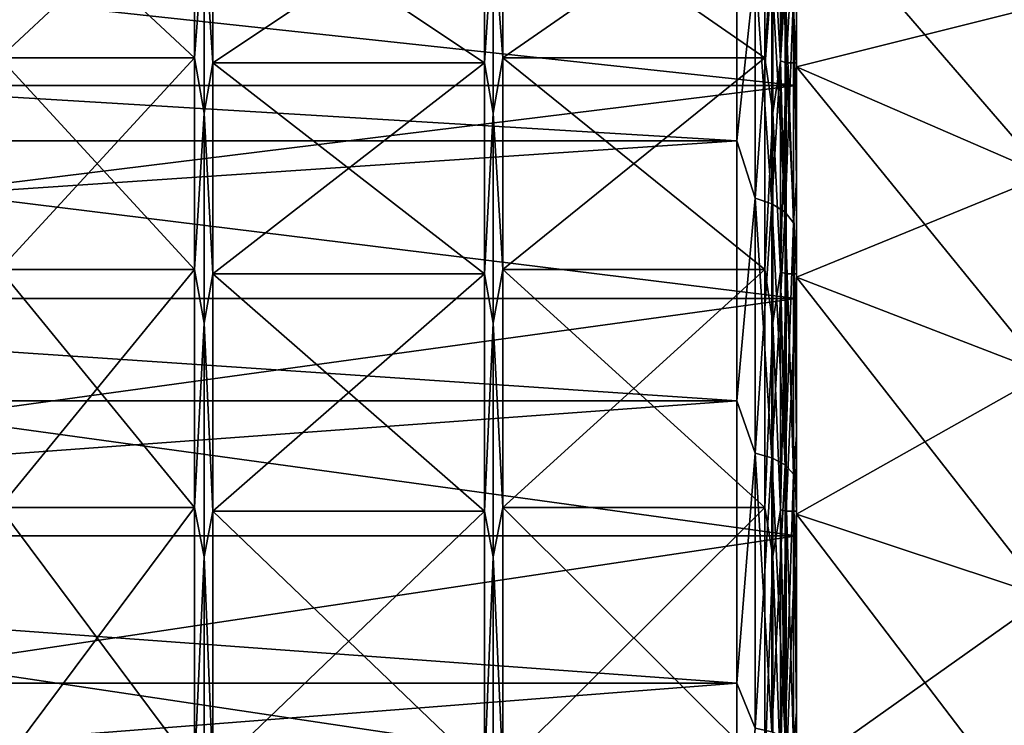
# Model space of a CAD drawing. Header units: metres. Extents: x 59 to 124, y -85 to 86.
# Tile 34 of 186: x 97.47 to 105.75, y 10.34 to 16.27. Entities that reach past the tile are written whole.
import ezdxf

# ---------------------------------------------------------------- set-up
doc = ezdxf.new("R2010")
doc.units = ezdxf.units.M
doc.layers.add('solid_21414500', color=7, linetype='CONTINUOUS')

msp = doc.modelspace()

# ---------------------------------------------------------------- linework, layer by layer
at = {"layer": 'solid_21414500'}
for points in [[(97.300003, 17.477589, -11.091615), (98.939323, 17.477589, -11.091615), (98.939323, 15.949624, -13.194676)], [(97.300003, 15.949624, -13.194676), (97.300003, 17.477589, -11.091615), (98.939323, 15.949624, -13.194676)], [(97.300003, 15.949624, 13.194676), (98.939323, 15.949624, 13.194676), (98.939323, 17.477589, 11.091615)], [(97.300003, 17.477589, 11.091615), (97.300003, 15.949624, 13.194676), (98.939323, 17.477589, 11.091615)], [(99.020859, 17.024517, -11.751176), (98.939323, 15.949624, -13.194676), (98.939323, 17.477589, -11.091615)], [(99.020859, 17.024517, 11.751176), (98.939323, 17.477589, 11.091615), (98.939323, 15.949624, 13.194676)], [(101.449142, 17.024517, 11.751176), (101.530678, 15.949624, 13.194676), (101.530678, 17.477589, 11.091615)], [(101.449142, 17.024517, -11.751176), (101.530678, 17.477589, -11.091615), (101.530678, 15.949624, -13.194676)], [(101.530678, 17.477589, -11.091615), (103.735001, 17.477589, -11.091615), (103.735001, 15.949624, -13.194676)], [(101.530678, 15.949624, -13.194676), (101.530678, 17.477589, -11.091615), (103.735001, 15.949624, -13.194676)], [(101.530678, 15.949624, 13.194676), (103.735001, 15.949624, 13.194676), (103.735001, 17.477589, 11.091615)], [(101.530678, 17.477589, 11.091615), (101.530678, 15.949624, 13.194676), (103.735001, 17.477589, 11.091615)], [(103.802521, 17.02943, -11.754567), (103.735001, 15.949624, -13.194676), (103.735001, 17.477589, -11.091615)], [(103.802521, 17.02943, 11.754567), (103.735001, 17.477589, 11.091615), (103.735001, 15.949624, 13.194676)], [(99.020859, 17.024517, -11.751176), (99.093475, 17.432686, -11.063119), (99.093475, 15.908648, -13.160778)], [(99.020859, 17.024517, 11.751176), (99.093475, 15.908648, 13.160778), (99.093475, 17.432686, 11.063119)], [(101.376526, 15.908648, -13.160778), (99.093475, 15.908648, -13.160778), (99.093475, 17.432686, -11.063119)], [(101.376526, 15.908648, -13.160778), (99.093475, 17.432686, -11.063119), (101.376526, 17.432686, -11.063119)], [(101.376526, 17.432686, 11.063119), (99.093475, 17.432686, 11.063119), (99.093475, 15.908648, 13.160778)], [(101.376526, 17.432686, 11.063119), (99.093475, 15.908648, 13.160778), (101.376526, 15.908648, 13.160778)], [(101.376526, 15.908648, -13.160778), (101.376526, 17.432686, -11.063119), (101.449142, 17.024517, -11.751176)], [(101.376526, 17.432686, 11.063119), (101.376526, 15.908648, 13.160778), (101.449142, 17.024517, 11.751176)], [(103.866585, 17.451923, -11.075328), (103.866585, 15.926203, -13.175302), (103.802521, 17.02943, -11.754567)], [(103.866585, 15.926203, 13.175302), (103.866585, 17.451923, 11.075328), (103.802521, 17.02943, 11.754567)], [(103.913132, 15.908648, -13.160778), (103.866585, 15.926203, -13.175302), (103.866585, 17.451923, -11.075328)], [(103.913132, 17.432686, -11.063119), (103.913132, 15.908648, -13.160778), (103.866585, 17.451923, -11.075328)], [(103.913132, 17.432686, 11.063119), (103.866585, 17.451923, 11.075328), (103.866585, 15.926203, 13.175302)], [(103.913132, 15.908648, 13.160778), (103.913132, 17.432686, 11.063119), (103.866585, 15.926203, 13.175302)], [(103.913132, 15.908648, 13.160778), (104, 17.432455, 11.063454), (103.913132, 17.432686, 11.063119)], [(103.913132, 17.432686, -11.063119), (104, 17.432455, -11.063454), (104, 15.908785, -13.160555)], [(103.913132, 17.432686, -11.063119), (104, 15.908785, -13.160555), (103.913132, 15.908648, -13.160778)], [(103.913132, 15.908648, 13.160778), (104, 15.908785, 13.160555), (104, 17.432455, 11.063454)], [(104, 17.396393, 11.040297), (104, 17.432455, 11.063454), (104, 15.908785, 13.160555)], [(104, 17.396393, -11.040297), (104, 15.908785, -13.160555), (104, 17.432455, -11.063454)], [(104, 15.875684, 13.133346), (104, 17.396393, 11.040297), (104, 15.908785, 13.160555)], [(104, 17.396393, -11.040297), (104, 15.875684, -13.133346), (104, 15.908785, -13.160555)], [(106.099998, 14.964194, -12.379624), (104, 15.875684, -13.133346), (104, 17.396393, -11.040297)], [(106.099998, 14.964194, -12.379624), (104, 17.396393, -11.040297), (106.099998, 16.397953, -10.406242)], [(106.099998, 16.397953, 10.406242), (104, 17.396393, 11.040297), (104, 15.875684, 13.133346)], [(89.5, 17.282795, 11.929121), (104, 17.282795, 11.929121), (104, 15.718587, 13.92572)], [(89.5, 15.718587, 13.92572), (89.5, 17.282795, 11.929121), (104, 15.718587, 13.92572)], [(89.5, 15.718587, -13.92572), (104, 15.718587, -13.92572), (104, 17.282795, -11.929121)], [(89.5, 17.282795, -11.929121), (89.5, 15.718587, -13.92572), (104, 17.282795, -11.929121)], [(104, 16.837601, 14.924616), (104, 15.718587, 13.92572), (104, 17.282795, 11.929121)], [(104, 16.837601, -14.924616), (104, 17.282795, -11.929121), (104, 15.718587, -13.92572)], [(103.5, 17.215748, -15.251822), (103.5, 15.251822, -17.215748), (71, 17.215731, -15.251806)], [(103.5, 17.215748, 15.251822), (71, 17.215731, 15.251806), (71, 15.251822, 17.215748)], [(103.5, 15.251822, 17.215748), (103.5, 17.215748, 15.251822), (71, 15.251822, 17.215748)], [(103.5, 15.251822, -17.215748), (71, 15.251822, -17.215748), (71, 17.215731, -15.251806)], [(103.65406, 16.711899, -15.766864), (103.5, 15.251822, -17.215748), (103.5, 17.215748, -15.251822)], [(103.65406, 16.711899, 15.766864), (103.5, 17.215748, 15.251822), (103.5, 15.251822, 17.215748)], [(99.020859, 15.483941, -13.717575), (98.939323, 15.949624, -13.194676), (99.020859, 17.024517, -11.751176)], [(99.020859, 17.024517, 11.751176), (98.939323, 15.949624, 13.194676), (99.020859, 15.483941, 13.717575)], [(99.020859, 15.483941, -13.717575), (99.020859, 17.024517, -11.751176), (99.093475, 15.908648, -13.160778)], [(99.020859, 17.024517, 11.751176), (99.020859, 15.483941, 13.717575), (99.093475, 15.908648, 13.160778)], [(101.376526, 15.908648, -13.160778), (101.449142, 17.024517, -11.751176), (101.449142, 15.483941, -13.717575)], [(101.376526, 15.908648, 13.160778), (101.449142, 15.483941, 13.717575), (101.449142, 17.024517, 11.751176)], [(101.449142, 15.483941, 13.717575), (101.530678, 15.949624, 13.194676), (101.449142, 17.024517, 11.751176)], [(101.449142, 17.024517, -11.751176), (101.530678, 15.949624, -13.194676), (101.449142, 15.483941, -13.717575)], [(103.802521, 17.02943, -11.754567), (103.802521, 15.488411, -13.721535), (103.735001, 15.949624, -13.194676)], [(103.802521, 15.488411, 13.721535), (103.802521, 17.02943, 11.754567), (103.735001, 15.949624, 13.194676)], [(103.866585, 15.926203, -13.175302), (103.802521, 15.488411, -13.721535), (103.802521, 17.02943, -11.754567)], [(103.866585, 15.926203, 13.175302), (103.802521, 17.02943, 11.754567), (103.802521, 15.488411, 13.721535)], [(103.975525, 16.478292, 15.546467), (104, 14.915149, 16.846018), (104, 16.837601, 14.924616)], [(103.975525, 16.478292, -15.546467), (104, 16.837601, -14.924616), (104, 14.915148, -16.84602)], [(104, 16.837601, 14.924616), (104, 14.915149, 16.846018), (104, 15.718587, 13.92572)], [(104, 14.915148, -16.84602), (104, 16.837601, -14.924616), (104, 15.718587, -13.92572)], [(103.65406, 14.768478, -17.600388), (103.5, 15.251822, -17.215748), (103.65406, 16.711899, -15.766864)], [(103.65406, 16.711899, 15.766864), (103.5, 15.251822, 17.215748), (103.65406, 14.768478, 17.600388)], [(103.65406, 16.711899, 15.766864), (103.65406, 14.768478, 17.600388), (103.79364, 16.660271, 15.718154)], [(103.65406, 16.711899, -15.766864), (103.79364, 16.660271, -15.718154), (103.79364, 14.722853, -17.546013)], [(103.65406, 14.768478, -17.600388), (103.65406, 16.711899, -15.766864), (103.79364, 14.722853, -17.546013)], [(103.65406, 14.768478, 17.600388), (103.79364, 14.722853, 17.546013), (103.79364, 16.660271, 15.718154)], [(103.79364, 16.660271, 15.718154), (103.79364, 14.722853, 17.546013), (103.904419, 16.579769, 15.642205)], [(103.79364, 16.660271, -15.718154), (103.904419, 16.579769, -15.642205), (103.904419, 14.651713, -17.461231)], [(103.79364, 14.722853, -17.546013), (103.79364, 16.660271, -15.718154), (103.904419, 14.651713, -17.461231)], [(103.79364, 14.722853, 17.546013), (103.904419, 14.651713, 17.461231), (103.904419, 16.579769, 15.642205)], [(103.904419, 16.579769, 15.642205), (103.904419, 14.651713, 17.461231), (103.975525, 16.478292, 15.546467)], [(103.904419, 16.579769, -15.642205), (103.975525, 16.478292, -15.546467), (103.975525, 14.562037, -17.354361)], [(103.904419, 14.651713, -17.461231), (103.904419, 16.579769, -15.642205), (103.975525, 14.562037, -17.354361)], [(103.904419, 14.651713, 17.461231), (103.975525, 14.562037, 17.354361), (103.975525, 16.478292, 15.546467)], [(103.975525, 16.478292, 15.546467), (103.975525, 14.562037, 17.354361), (104, 14.915149, 16.846018)], [(103.975525, 14.562037, -17.354361), (103.975525, 16.478292, -15.546467), (104, 14.915148, -16.84602)], [(106.099998, 16.397953, 10.406242), (104, 15.875684, 13.133346), (106.099998, 14.964194, 12.379624)], [(97.300003, 15.949624, -13.194676), (98.939323, 15.949624, -13.194676), (98.939323, 14.170125, -15.08965)], [(97.300003, 14.170125, -15.08965), (97.300003, 15.949624, -13.194676), (98.939323, 14.170125, -15.08965)], [(97.300003, 14.170125, 15.08965), (98.939323, 14.170125, 15.08965), (98.939323, 15.949624, 13.194676)], [(97.300003, 15.949624, 13.194676), (97.300003, 14.170125, 15.08965), (98.939323, 15.949624, 13.194676)], [(99.020859, 15.483941, -13.717575), (98.939323, 14.170125, -15.08965), (98.939323, 15.949624, -13.194676)], [(99.020859, 15.483941, 13.717575), (98.939323, 15.949624, 13.194676), (98.939323, 14.170125, 15.08965)], [(99.020859, 15.483941, -13.717575), (99.093475, 15.908648, -13.160778), (99.093475, 14.13372, -15.050883)], [(99.020859, 15.483941, 13.717575), (99.093475, 14.13372, 15.050883), (99.093475, 15.908648, 13.160778)], [(101.376526, 14.13372, -15.050883), (99.093475, 14.13372, -15.050883), (99.093475, 15.908648, -13.160778)], [(101.376526, 14.13372, -15.050883), (99.093475, 15.908648, -13.160778), (101.376526, 15.908648, -13.160778)], [(101.376526, 15.908648, 13.160778), (99.093475, 15.908648, 13.160778), (99.093475, 14.13372, 15.050883)], [(101.376526, 15.908648, 13.160778), (99.093475, 14.13372, 15.050883), (101.376526, 14.13372, 15.050883)], [(101.376526, 14.13372, -15.050883), (101.376526, 15.908648, -13.160778), (101.449142, 15.483941, -13.717575)], [(101.376526, 15.908648, 13.160778), (101.376526, 14.13372, 15.050883), (101.449142, 15.483941, 13.717575)], [(101.449142, 15.483941, 13.717575), (101.530678, 14.170125, 15.08965), (101.530678, 15.949624, 13.194676)], [(101.449142, 15.483941, -13.717575), (101.530678, 15.949624, -13.194676), (101.530678, 14.170125, -15.08965)], [(101.530678, 15.949624, -13.194676), (103.735001, 15.949624, -13.194676), (103.735001, 14.170125, -15.08965)], [(101.530678, 14.170125, -15.08965), (101.530678, 15.949624, -13.194676), (103.735001, 14.170125, -15.08965)], [(101.530678, 14.170125, 15.08965), (103.735001, 14.170125, 15.08965), (103.735001, 15.949624, 13.194676)], [(101.530678, 15.949624, 13.194676), (101.530678, 14.170125, 15.08965), (103.735001, 15.949624, 13.194676)], [(103.802521, 15.488411, -13.721535), (103.735001, 14.170125, -15.08965), (103.735001, 15.949624, -13.194676)], [(103.802521, 15.488411, 13.721535), (103.735001, 15.949624, 13.194676), (103.735001, 14.170125, 15.08965)], [(103.866585, 15.926203, -13.175302), (103.866585, 14.149318, -15.067492), (103.802521, 15.488411, -13.721535)], [(103.866585, 14.149318, 15.067492), (103.866585, 15.926203, 13.175302), (103.802521, 15.488411, 13.721535)], [(103.913132, 14.13372, -15.050883), (103.866585, 14.149318, -15.067492), (103.866585, 15.926203, -13.175302)], [(103.913132, 15.908648, -13.160778), (103.913132, 14.13372, -15.050883), (103.866585, 15.926203, -13.175302)], [(103.913132, 15.908648, 13.160778), (103.866585, 15.926203, 13.175302), (103.866585, 14.149318, 15.067492)], [(103.913132, 14.13372, 15.050883), (103.913132, 15.908648, 13.160778), (103.866585, 14.149318, 15.067492)], [(103.913132, 15.908648, 13.160778), (104, 14.133815, 15.050798), (104, 15.908785, 13.160555)], [(103.913132, 15.908648, -13.160778), (104, 15.908785, -13.160555), (104, 14.133815, -15.050798)], [(103.913132, 14.13372, 15.050883), (104, 14.133815, 15.050798), (103.913132, 15.908648, 13.160778)], [(103.913132, 15.908648, -13.160778), (104, 14.133815, -15.050798), (103.913132, 14.13372, -15.050883)], [(104, 15.875684, 13.133346), (104, 15.908785, 13.160555), (104, 14.133815, 15.050798)], [(104, 15.875684, -13.133346), (104, 14.133815, -15.050798), (104, 15.908785, -13.160555)], [(104, 14.10426, 15.019739), (104, 15.875684, 13.133346), (104, 14.133815, 15.050798)], [(104, 15.875684, -13.133346), (104, 14.10426, -15.019739), (104, 14.133815, -15.050798)], [(106.099998, 13.294839, -14.157333), (104, 14.10426, -15.019739), (104, 15.875684, -13.133346)], [(106.099998, 13.294839, -14.157333), (104, 15.875684, -13.133346), (106.099998, 14.964194, -12.379624)], [(106.099998, 14.964194, 12.379624), (104, 15.875684, 13.133346), (104, 14.10426, 15.019739)], [(89.5, 15.718587, 13.92572), (104, 15.718587, 13.92572), (104, 13.925732, 15.718568)], [(89.5, 13.925732, 15.718568), (89.5, 15.718587, 13.92572), (104, 13.925732, 15.718568)], [(89.5, 13.925732, -15.718568), (104, 13.925732, -15.718568), (104, 15.718587, -13.92572)], [(89.5, 15.718587, -13.92572), (89.5, 13.925732, -15.718568), (104, 15.718587, -13.92572)], [(104, 14.915149, 16.846018), (104, 13.925732, 15.718568), (104, 15.718587, 13.92572)], [(104, 14.915148, -16.84602), (104, 15.718587, -13.92572), (104, 13.925732, -15.718568)], [(99.020859, 13.717575, -15.483941), (98.939323, 14.170125, -15.08965), (99.020859, 15.483941, -13.717575)], [(99.020859, 15.483941, 13.717575), (98.939323, 14.170125, 15.08965), (99.020859, 13.717575, 15.483941)], [(99.020859, 13.717575, -15.483941), (99.020859, 15.483941, -13.717575), (99.093475, 14.13372, -15.050883)], [(99.020859, 15.483941, 13.717575), (99.020859, 13.717575, 15.483941), (99.093475, 14.13372, 15.050883)], [(101.376526, 14.13372, -15.050883), (101.449142, 15.483941, -13.717575), (101.449142, 13.717575, -15.483941)], [(101.376526, 14.13372, 15.050883), (101.449142, 13.717575, 15.483941), (101.449142, 15.483941, 13.717575)], [(101.449142, 13.717575, 15.483941), (101.530678, 14.170125, 15.08965), (101.449142, 15.483941, 13.717575)], [(101.449142, 15.483941, -13.717575), (101.530678, 14.170125, -15.08965), (101.449142, 13.717575, -15.483941)], [(103.802521, 15.488411, -13.721535), (103.802521, 13.721535, -15.488411), (103.735001, 14.170125, -15.08965)], [(103.802521, 13.721535, 15.488411), (103.802521, 15.488411, 13.721535), (103.735001, 14.170125, 15.08965)], [(103.866585, 14.149318, -15.067492), (103.802521, 13.721535, -15.488411), (103.802521, 15.488411, -13.721535)], [(103.866585, 14.149318, 15.067492), (103.802521, 15.488411, 13.721535), (103.802521, 13.721535, 15.488411)], [(103.5, 13.065489, -18.928629), (71, 13.065476, -18.92861), (71, 15.251822, -17.215748)], [(103.5, 15.251822, -17.215748), (103.5, 13.065489, -18.928629), (71, 15.251822, -17.215748)], [(103.5, 15.251822, 17.215748), (71, 15.251822, 17.215748), (71, 13.065476, 18.92861)], [(103.5, 13.065489, 18.928629), (103.5, 15.251822, 17.215748), (71, 13.065476, 18.92861)], [(103.65406, 14.768478, -17.600388), (103.5, 13.065489, -18.928629), (103.5, 15.251822, -17.215748)], [(103.65406, 14.768478, 17.600388), (103.5, 15.251822, 17.215748), (103.5, 13.065489, 18.928629)], [(103.975525, 14.562037, 17.354361), (104, 12.775098, 18.521498), (104, 14.915149, 16.846018)], [(103.975525, 14.562037, -17.354361), (104, 14.915148, -16.84602), (104, 12.775098, -18.521498)], [(106.099998, 14.964194, 12.379624), (104, 14.10426, 15.019739), (106.099998, 13.294839, 14.157333)], [(104, 14.915149, 16.846018), (104, 12.775098, 18.521498), (104, 13.925732, 15.718568)], [(104, 12.775098, -18.521498), (104, 14.915148, -16.84602), (104, 13.925732, -15.718568)], [(103.65406, 12.625339, -19.195896), (103.5, 13.065489, -18.928629), (103.65406, 14.768478, -17.600388)], [(103.65406, 14.768478, 17.600388), (103.5, 13.065489, 18.928629), (103.65406, 12.625339, 19.195896)], [(103.65406, 14.768478, 17.600388), (103.65406, 12.625339, 19.195896), (103.79364, 14.722853, 17.546013)], [(103.65406, 14.768478, -17.600388), (103.79364, 14.722853, -17.546013), (103.79364, 12.586334, -19.136591)], [(103.65406, 12.625339, -19.195896), (103.65406, 14.768478, -17.600388), (103.79364, 12.586334, -19.136591)], [(103.65406, 12.625339, 19.195896), (103.79364, 12.586334, 19.136591), (103.79364, 14.722853, 17.546013)], [(103.79364, 14.722853, 17.546013), (103.79364, 12.586334, 19.136591), (103.904419, 14.651713, 17.461231)], [(103.79364, 14.722853, -17.546013), (103.904419, 14.651713, -17.461231), (103.904419, 12.525518, -19.044127)], [(103.79364, 12.586334, -19.136591), (103.79364, 14.722853, -17.546013), (103.904419, 12.525518, -19.044127)], [(103.79364, 12.586334, 19.136591), (103.904419, 12.525518, 19.044127), (103.904419, 14.651713, 17.461231)], [(103.904419, 14.651713, 17.461231), (103.904419, 12.525518, 19.044127), (103.975525, 14.562037, 17.354361)], [(103.904419, 14.651713, -17.461231), (103.975525, 14.562037, -17.354361), (103.975525, 12.448855, -18.927567)], [(103.904419, 12.525518, -19.044127), (103.904419, 14.651713, -17.461231), (103.975525, 12.448855, -18.927567)], [(103.904419, 12.525518, 19.044127), (103.975525, 12.448855, 18.927567), (103.975525, 14.562037, 17.354361)], [(103.975525, 14.562037, 17.354361), (103.975525, 12.448855, 18.927567), (104, 12.775098, 18.521498)], [(103.975525, 12.448855, -18.927567), (103.975525, 14.562037, -17.354361), (104, 12.775098, -18.521498)], [(97.300003, 14.170125, -15.08965), (98.939323, 14.170125, -15.08965), (98.939323, 12.167154, -16.746653)], [(97.300003, 12.167154, -16.746653), (97.300003, 14.170125, -15.08965), (98.939323, 12.167154, -16.746653)], [(97.300003, 12.167154, 16.746653), (98.939323, 12.167154, 16.746653), (98.939323, 14.170125, 15.08965)], [(97.300003, 14.170125, 15.08965), (97.300003, 12.167154, 16.746653), (98.939323, 14.170125, 15.08965)], [(99.020859, 13.717575, -15.483941), (98.939323, 12.167154, -16.746653), (98.939323, 14.170125, -15.08965)], [(99.020859, 13.717575, 15.483941), (98.939323, 14.170125, 15.08965), (98.939323, 12.167154, 16.746653)], [(101.449142, 13.717575, 15.483941), (101.530678, 12.167154, 16.746653), (101.530678, 14.170125, 15.08965)], [(101.449142, 13.717575, -15.483941), (101.530678, 14.170125, -15.08965), (101.530678, 12.167154, -16.746653)], [(101.530678, 14.170125, -15.08965), (103.735001, 14.170125, -15.08965), (103.735001, 12.167154, -16.746653)], [(101.530678, 12.167154, -16.746653), (101.530678, 14.170125, -15.08965), (103.735001, 12.167154, -16.746653)], [(101.530678, 12.167154, 16.746653), (103.735001, 12.167154, 16.746653), (103.735001, 14.170125, 15.08965)], [(101.530678, 14.170125, 15.08965), (101.530678, 12.167154, 16.746653), (103.735001, 14.170125, 15.08965)], [(103.802521, 13.721535, -15.488411), (103.735001, 12.167154, -16.746653), (103.735001, 14.170125, -15.08965)], [(103.802521, 13.721535, 15.488411), (103.735001, 14.170125, 15.08965), (103.735001, 12.167154, 16.746653)], [(99.020859, 13.717575, -15.483941), (99.093475, 14.13372, -15.050883), (99.093475, 12.135896, -16.703627)], [(99.020859, 13.717575, 15.483941), (99.093475, 12.135896, 16.703627), (99.093475, 14.13372, 15.050883)], [(101.376526, 12.135896, -16.703627), (99.093475, 12.135896, -16.703627), (99.093475, 14.13372, -15.050883)], [(101.376526, 12.135896, -16.703627), (99.093475, 14.13372, -15.050883), (101.376526, 14.13372, -15.050883)], [(101.376526, 14.13372, 15.050883), (99.093475, 14.13372, 15.050883), (99.093475, 12.135896, 16.703627)], [(101.376526, 14.13372, 15.050883), (99.093475, 12.135896, 16.703627), (101.376526, 12.135896, 16.703627)], [(101.376526, 12.135896, -16.703627), (101.376526, 14.13372, -15.050883), (101.449142, 13.717575, -15.483941)], [(101.376526, 14.13372, 15.050883), (101.376526, 12.135896, 16.703627), (101.449142, 13.717575, 15.483941)], [(103.866585, 14.149318, -15.067492), (103.866585, 12.149288, -16.722061), (103.802521, 13.721535, -15.488411)], [(103.866585, 12.149288, 16.722061), (103.866585, 14.149318, 15.067492), (103.802521, 13.721535, 15.488411)], [(103.913132, 12.135896, -16.703627), (103.866585, 12.149288, -16.722061), (103.866585, 14.149318, -15.067492)], [(103.913132, 14.13372, -15.050883), (103.913132, 12.135896, -16.703627), (103.866585, 14.149318, -15.067492)], [(103.913132, 14.13372, 15.050883), (103.866585, 14.149318, 15.067492), (103.866585, 12.149288, 16.722061)], [(103.913132, 12.135896, 16.703627), (103.913132, 14.13372, 15.050883), (103.866585, 12.149288, 16.722061)], [(103.913132, 12.135896, 16.703627), (104, 12.135874, 16.70364), (104, 14.133815, 15.050798)], [(103.913132, 12.135896, 16.703627), (104, 14.133815, 15.050798), (103.913132, 14.13372, 15.050883)], [(103.913132, 14.13372, -15.050883), (104, 14.133815, -15.050798), (104, 12.135874, -16.70364)], [(103.913132, 14.13372, -15.050883), (104, 12.135874, -16.70364), (103.913132, 12.135896, -16.703627)], [(104, 14.10426, 15.019739), (104, 14.133815, 15.050798), (104, 12.135874, 16.70364)], [(104, 14.10426, -15.019739), (104, 12.135874, -16.70364), (104, 14.133815, -15.050798)], [(104, 12.110763, 16.668877), (104, 14.10426, 15.019739), (104, 12.135874, 16.70364)], [(104, 14.10426, -15.019739), (104, 12.110763, -16.668877), (104, 12.135874, -16.70364)], [(106.099998, 11.415404, -15.712118), (104, 12.110763, -16.668877), (104, 14.10426, -15.019739)], [(106.099998, 11.415404, -15.712118), (104, 14.10426, -15.019739), (106.099998, 13.294839, -14.157333)], [(106.099998, 13.294839, 14.157333), (104, 14.10426, 15.019739), (104, 12.110763, 16.668877)], [(89.5, 13.925732, 15.718568), (104, 13.925732, 15.718568), (104, 11.92937, 17.282644)], [(89.5, 11.92937, 17.282644), (89.5, 13.925732, 15.718568), (104, 11.92937, 17.282644)], [(89.5, 11.92937, -17.282644), (104, 11.92937, -17.282644), (104, 13.925732, -15.718568)], [(89.5, 13.925732, -15.718568), (89.5, 11.92937, -17.282644), (104, 13.925732, -15.718568)], [(104, 12.775098, 18.521498), (104, 11.92937, 17.282644), (104, 13.925732, 15.718568)], [(104, 12.775098, -18.521498), (104, 13.925732, -15.718568), (104, 11.92937, -17.282644)], [(99.020859, 11.751176, -17.024517), (98.939323, 12.167154, -16.746653), (99.020859, 13.717575, -15.483941)], [(99.020859, 13.717575, 15.483941), (98.939323, 12.167154, 16.746653), (99.020859, 11.751176, 17.024517)], [(99.020859, 11.751176, -17.024517), (99.020859, 13.717575, -15.483941), (99.093475, 12.135896, -16.703627)], [(99.020859, 13.717575, 15.483941), (99.020859, 11.751176, 17.024517), (99.093475, 12.135896, 16.703627)], [(101.376526, 12.135896, -16.703627), (101.449142, 13.717575, -15.483941), (101.449142, 11.751176, -17.024517)], [(101.376526, 12.135896, 16.703627), (101.449142, 11.751176, 17.024517), (101.449142, 13.717575, 15.483941)], [(101.449142, 11.751176, 17.024517), (101.530678, 12.167154, 16.746653), (101.449142, 13.717575, 15.483941)], [(101.449142, 13.717575, -15.483941), (101.530678, 12.167154, -16.746653), (101.449142, 11.751176, -17.024517)], [(103.802521, 13.721535, -15.488411), (103.802521, 11.754567, -17.02943), (103.735001, 12.167154, -16.746653)], [(103.802521, 11.754567, 17.02943), (103.802521, 13.721535, 15.488411), (103.735001, 12.167154, 16.746653)], [(103.866585, 12.149288, -16.722061), (103.802521, 11.754567, -17.02943), (103.802521, 13.721535, -15.488411)], [(103.866585, 12.149288, 16.722061), (103.802521, 13.721535, 15.488411), (103.802521, 11.754567, 17.02943)], [(106.099998, 13.294839, 14.157333), (104, 12.110763, 16.668877), (106.099998, 11.415404, 15.712118)], [(103.5, 13.065489, -18.928629), (103.5, 10.688633, -20.365488), (71, 13.065476, -18.92861)], [(103.5, 13.065489, 18.928629), (71, 13.065476, 18.92861), (71, 10.688633, 20.365488)], [(103.5, 10.688633, 20.365488), (103.5, 13.065489, 18.928629), (71, 10.688633, 20.365488)], [(103.5, 10.688633, -20.365488), (71, 10.688633, -20.365488), (71, 13.065476, -18.92861)], [(103.65406, 12.625339, -19.195896), (103.5, 10.688633, -20.365488), (103.5, 13.065489, -18.928629)], [(103.65406, 12.625339, 19.195896), (103.5, 13.065489, 18.928629), (103.5, 10.688633, 20.365488)], [(103.975525, 12.448855, 18.927567), (104, 10.448307, 19.926939), (104, 12.775098, 18.521498)], [(103.975525, 12.448855, -18.927567), (104, 12.775098, -18.521498), (104, 10.448306, -19.926939)], [(104, 12.775098, 18.521498), (104, 10.448307, 19.926939), (104, 11.92937, 17.282644)], [(104, 10.448306, -19.926939), (104, 12.775098, -18.521498), (104, 11.92937, -17.282644)], [(103.65406, 10.311463, -20.531813), (103.5, 10.688633, -20.365488), (103.65406, 12.625339, -19.195896)], [(103.65406, 12.625339, 19.195896), (103.5, 10.688633, 20.365488), (103.65406, 10.311463, 20.531813)], [(103.65406, 12.625339, 19.195896), (103.65406, 10.311463, 20.531813), (103.79364, 12.586334, 19.136591)], [(103.65406, 12.625339, -19.195896), (103.79364, 12.586334, -19.136591), (103.79364, 10.279608, -20.468382)], [(103.65406, 10.311463, -20.531813), (103.65406, 12.625339, -19.195896), (103.79364, 10.279608, -20.468382)], [(103.65406, 10.311463, 20.531813), (103.79364, 10.279608, 20.468382), (103.79364, 12.586334, 19.136591)], [(103.79364, 12.586334, 19.136591), (103.79364, 10.279608, 20.468382), (103.904419, 12.525518, 19.044127)], [(103.79364, 12.586334, -19.136591), (103.904419, 12.525518, -19.044127), (103.904419, 10.229938, -20.36948)], [(103.79364, 10.279608, -20.468382), (103.79364, 12.586334, -19.136591), (103.904419, 10.229938, -20.36948)], [(103.79364, 10.279608, 20.468382), (103.904419, 10.229938, 20.36948), (103.904419, 12.525518, 19.044127)], [(103.904419, 12.525518, 19.044127), (103.904419, 10.229938, 20.36948), (103.975525, 12.448855, 18.927567)], [(103.904419, 12.525518, -19.044127), (103.975525, 12.448855, -18.927567), (103.975525, 10.167325, -20.244808)], [(103.904419, 10.229938, -20.36948), (103.904419, 12.525518, -19.044127), (103.975525, 10.167325, -20.244808)], [(103.904419, 10.229938, 20.36948), (103.975525, 10.167325, 20.244808), (103.975525, 12.448855, 18.927567)], [(103.975525, 12.448855, 18.927567), (103.975525, 10.167325, 20.244808), (104, 10.448307, 19.926939)], [(103.975525, 10.167325, -20.244808), (103.975525, 12.448855, -18.927567), (104, 10.448306, -19.926939)], [(97.300003, 12.167154, -16.746653), (98.939323, 12.167154, -16.746653), (98.939323, 9.972301, -18.139547)], [(97.300003, 9.972301, -18.139547), (97.300003, 12.167154, -16.746653), (98.939323, 9.972301, -18.139547)], [(97.300003, 9.972301, 18.139547), (98.939323, 9.972301, 18.139547), (98.939323, 12.167154, 16.746653)], [(97.300003, 12.167154, 16.746653), (97.300003, 9.972301, 18.139547), (98.939323, 12.167154, 16.746653)], [(99.020859, 11.751176, -17.024517), (98.939323, 9.972301, -18.139547), (98.939323, 12.167154, -16.746653)], [(99.020859, 11.751176, 17.024517), (98.939323, 12.167154, 16.746653), (98.939323, 9.972301, 18.139547)], [(99.020859, 11.751176, -17.024517), (99.093475, 12.135896, -16.703627), (99.093475, 9.946681, -18.092945)], [(99.020859, 11.751176, 17.024517), (99.093475, 9.946681, 18.092945), (99.093475, 12.135896, 16.703627)], [(101.376526, 9.946681, -18.092945), (99.093475, 9.946681, -18.092945), (99.093475, 12.135896, -16.703627)], [(101.376526, 9.946681, -18.092945), (99.093475, 12.135896, -16.703627), (101.376526, 12.135896, -16.703627)], [(101.376526, 12.135896, 16.703627), (99.093475, 12.135896, 16.703627), (99.093475, 9.946681, 18.092945)], [(101.376526, 12.135896, 16.703627), (99.093475, 9.946681, 18.092945), (101.376526, 9.946681, 18.092945)], [(101.376526, 9.946681, -18.092945), (101.376526, 12.135896, -16.703627), (101.449142, 11.751176, -17.024517)], [(101.376526, 12.135896, 16.703627), (101.376526, 9.946681, 18.092945), (101.449142, 11.751176, 17.024517)], [(101.449142, 11.751176, 17.024517), (101.530678, 9.972301, 18.139547), (101.530678, 12.167154, 16.746653)], [(101.449142, 11.751176, -17.024517), (101.530678, 12.167154, -16.746653), (101.530678, 9.972301, -18.139547)], [(101.530678, 12.167154, -16.746653), (103.735001, 12.167154, -16.746653), (103.735001, 9.972301, -18.139547)], [(101.530678, 9.972301, -18.139547), (101.530678, 12.167154, -16.746653), (103.735001, 9.972301, -18.139547)], [(101.530678, 9.972301, 18.139547), (103.735001, 9.972301, 18.139547), (103.735001, 12.167154, 16.746653)], [(101.530678, 12.167154, 16.746653), (101.530678, 9.972301, 18.139547), (103.735001, 12.167154, 16.746653)], [(103.802521, 11.754567, -17.02943), (103.735001, 9.972301, -18.139547), (103.735001, 12.167154, -16.746653)], [(103.802521, 11.754567, 17.02943), (103.735001, 12.167154, 16.746653), (103.735001, 9.972301, 18.139547)], [(103.866585, 12.149288, -16.722061), (103.866585, 9.957658, -18.112911), (103.802521, 11.754567, -17.02943)], [(103.866585, 9.957658, 18.112911), (103.866585, 12.149288, 16.722061), (103.802521, 11.754567, 17.02943)], [(103.913132, 9.946681, -18.092945), (103.866585, 9.957658, -18.112911), (103.866585, 12.149288, -16.722061)], [(103.913132, 12.135896, -16.703627), (103.913132, 9.946681, -18.092945), (103.866585, 12.149288, -16.722061)], [(103.913132, 12.135896, 16.703627), (103.866585, 12.149288, 16.722061), (103.866585, 9.957658, 18.112911)], [(103.913132, 9.946681, 18.092945), (103.913132, 12.135896, 16.703627), (103.866585, 9.957658, 18.112911)], [(103.913132, 9.946681, 18.092945), (104, 12.135874, 16.70364), (103.913132, 12.135896, 16.703627)], [(103.913132, 12.135896, -16.703627), (104, 12.135874, -16.70364), (103.913132, 9.946681, -18.092945)], [(103.913132, 9.946681, 18.092945), (104, 9.946318, 18.093138), (104, 12.135874, 16.70364)], [(103.913132, 9.946681, -18.092945), (104, 12.135874, -16.70364), (104, 9.946318, -18.093138)], [(104, 12.110763, 16.668877), (104, 12.135874, 16.70364), (104, 9.946318, 18.093138)], [(104, 12.110763, -16.668877), (104, 9.946318, -18.093138), (104, 12.135874, -16.70364)], [(104, 9.925924, 18.055437), (104, 12.110763, 16.668877), (104, 9.946318, 18.093138)], [(104, 12.110763, -16.668877), (104, 9.925924, -18.055437), (104, 9.946318, -18.093138)], [(106.099998, 9.35634, -17.018866), (104, 9.925924, -18.055437), (104, 12.110763, -16.668877)], [(106.099998, 9.35634, -17.018866), (104, 12.110763, -16.668877), (106.099998, 11.415404, -15.712118)], [(106.099998, 11.415404, 15.712118), (104, 12.110763, 16.668877), (104, 9.925924, 18.055437)], [(89.5, 11.92937, 17.282644), (104, 11.92937, 17.282644), (104, 9.759169, 18.594587)], [(89.5, 9.759169, 18.594587), (89.5, 11.92937, 17.282644), (104, 9.759169, 18.594587)], [(89.5, 9.759169, -18.594587), (104, 9.759169, -18.594587), (104, 11.92937, -17.282644)], [(89.5, 11.92937, -17.282644), (89.5, 9.759169, -18.594587), (104, 11.92937, -17.282644)], [(104, 10.448307, 19.926939), (104, 9.759169, 18.594587), (104, 11.92937, 17.282644)], [(104, 10.448306, -19.926939), (104, 11.92937, -17.282644), (104, 9.759169, -18.594587)], [(99.020859, 9.613418, -18.316837), (98.939323, 9.972301, -18.139547), (99.020859, 11.751176, -17.024517)], [(99.020859, 11.751176, 17.024517), (98.939323, 9.972301, 18.139547), (99.020859, 9.613418, 18.316837)], [(99.020859, 9.613418, -18.316837), (99.020859, 11.751176, -17.024517), (99.093475, 9.946681, -18.092945)], [(99.020859, 11.751176, 17.024517), (99.020859, 9.613418, 18.316837), (99.093475, 9.946681, 18.092945)], [(101.376526, 9.946681, -18.092945), (101.449142, 11.751176, -17.024517), (101.449142, 9.613418, -18.316837)], [(101.376526, 9.946681, 18.092945), (101.449142, 9.613418, 18.316837), (101.449142, 11.751176, 17.024517)], [(101.449142, 9.613418, 18.316837), (101.530678, 9.972301, 18.139547), (101.449142, 11.751176, 17.024517)], [(101.449142, 11.751176, -17.024517), (101.530678, 9.972301, -18.139547), (101.449142, 9.613418, -18.316837)], [(103.802521, 11.754567, -17.02943), (103.802521, 9.616192, -18.322124), (103.735001, 9.972301, -18.139547)], [(103.802521, 9.616192, 18.322124), (103.802521, 11.754567, 17.02943), (103.735001, 9.972301, 18.139547)], [(103.866585, 9.957658, -18.112911), (103.802521, 9.616192, -18.322124), (103.802521, 11.754567, -17.02943)], [(103.866585, 9.957658, 18.112911), (103.802521, 11.754567, 17.02943), (103.802521, 9.616192, 18.322124)], [(106.099998, 11.415404, 15.712118), (104, 9.925924, 18.055437), (106.099998, 9.35634, 17.018866)], [(103.5, 8.155912, -21.505373), (71, 8.155905, -21.505352), (71, 10.688633, -20.365488)], [(103.5, 10.688633, -20.365488), (103.5, 8.155912, -21.505373), (71, 10.688633, -20.365488)], [(103.5, 10.688633, 20.365488), (71, 10.688633, 20.365488), (71, 8.155905, 21.505352)], [(103.5, 8.155912, 21.505373), (103.5, 10.688633, 20.365488), (71, 8.155905, 21.505352)], [(103.65406, 10.311463, -20.531813), (103.5, 8.155912, -21.505373), (103.5, 10.688633, -20.365488)], [(103.65406, 10.311463, 20.531813), (103.5, 10.688633, 20.365488), (103.5, 8.155912, 21.505373)], [(103.975525, 10.167325, 20.244808), (104, 7.969883, 21.041162), (104, 10.448307, 19.926939)], [(103.975525, 10.167325, -20.244808), (104, 10.448306, -19.926939), (104, 7.969882, -21.041162)], [(104, 10.448307, 19.926939), (104, 7.969883, 21.041162), (104, 9.759169, 18.594587)], [(104, 7.969882, -21.041162), (104, 10.448306, -19.926939), (104, 9.759169, -18.594587)]]:
    msp.add_3dface(points, dxfattribs=at)

doc.saveas('drawing.dxf')
